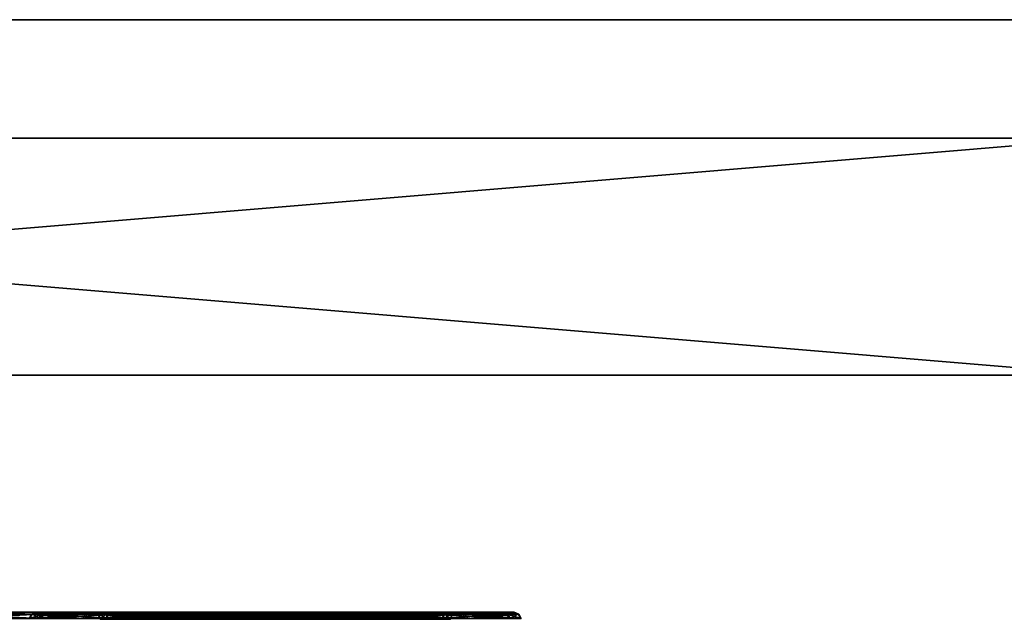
# Model space of a CAD drawing. Header units: millimetres. Extents: x -150 to 150, y -85 to 1149.
# Tile 79 of 256: x -124.18 to -120.02, y 1014.37 to 1016.9. Entities that reach past the tile are written whole.
import ezdxf

# ---------------------------------------------------------------- set-up
doc = ezdxf.new("R2010")
doc.units = ezdxf.units.MM
doc.header["$LTSCALE"] = 21.359881
for name, color, linetype in [('3593', 7, 'CONTINUOUS'), ('3594', 7, 'CONTINUOUS'), ('3595', 7, 'CONTINUOUS'), ('3596', 7, 'CONTINUOUS'), ('3597', 7, 'CONTINUOUS'), ('3598', 7, 'CONTINUOUS'), ('3599', 7, 'CONTINUOUS'), ('3600', 7, 'CONTINUOUS'), ('3634', 7, 'CONTINUOUS'), ('3635', 7, 'CONTINUOUS'), ('3636', 7, 'CONTINUOUS'), ('3637', 7, 'CONTINUOUS'), ('3638', 7, 'CONTINUOUS'), ('3639', 7, 'CONTINUOUS'), ('3640', 7, 'CONTINUOUS'), ('3641', 7, 'CONTINUOUS'), ('8724', 7, 'CONTINUOUS'), ('8725', 7, 'CONTINUOUS'), ('8997', 7, 'CONTINUOUS'), ('8998', 7, 'CONTINUOUS'), ('9017', 7, 'CONTINUOUS'), ('9018', 7, 'CONTINUOUS'), ('9019', 7, 'CONTINUOUS')]:
    doc.layers.add(name, color=color, linetype=linetype)

msp = doc.modelspace()

# ---------------------------------------------------------------- linework, layer by layer
at = {"layer": '3593', "linetype": 'CONTINUOUS'}
for points in [[(-123.8473, 1014.3912, 278.1572), (-123.8157, 1014.3912, 278.5487), (-123.8387, 1014.37, 278.1588), (-123.8473, 1014.3912, 278.1572)], [(-123.679, 1014.3912, 277.8024), (-123.8473, 1014.3912, 278.1572), (-123.6723, 1014.37, 277.8081), (-123.679, 1014.3912, 277.8024)], [(-123.6723, 1014.37, 277.8081), (-123.8473, 1014.3912, 278.1572), (-123.8387, 1014.37, 278.1588), (-123.6723, 1014.37, 277.8081)], [(-123.8387, 1014.37, 278.1588), (-123.8157, 1014.3912, 278.5487), (-123.8074, 1014.37, 278.5458), (-123.8387, 1014.37, 278.1588)], [(-123.8157, 1014.3912, 278.5487), (-123.5926, 1014.3912, 278.872), (-123.8074, 1014.37, 278.5458), (-123.8157, 1014.3912, 278.5487)], [(-123.8074, 1014.37, 278.5458), (-123.5926, 1014.3912, 278.872), (-123.5869, 1014.37, 278.8653), (-123.8074, 1014.37, 278.5458)], [(-123.3557, 1014.3912, 277.5792), (-123.679, 1014.3912, 277.8024), (-123.3528, 1014.37, 277.5875), (-123.3557, 1014.3912, 277.5792)], [(-123.3528, 1014.37, 277.5875), (-123.679, 1014.3912, 277.8024), (-123.6723, 1014.37, 277.8081), (-123.3528, 1014.37, 277.5875)], [(-123.5926, 1014.3912, 278.872), (-123.2377, 1014.3912, 279.0403), (-123.5869, 1014.37, 278.8653), (-123.5926, 1014.3912, 278.872)], [(-123.2377, 1014.3912, 279.0403), (-123.2365, 1014.3815, 279.0339), (-123.5869, 1014.37, 278.8653), (-123.2377, 1014.3912, 279.0403)], [(-123.2365, 1014.3815, 279.0339), (-123.2361, 1014.37, 279.0317), (-123.5869, 1014.37, 278.8653), (-123.2365, 1014.3815, 279.0339)], [(-122.9642, 1014.3912, 277.5476), (-123.3557, 1014.3912, 277.5792), (-122.9654, 1014.3815, 277.554), (-122.9642, 1014.3912, 277.5476)], [(-122.9654, 1014.3815, 277.554), (-123.3557, 1014.3912, 277.5792), (-122.9658, 1014.37, 277.5563), (-122.9654, 1014.3815, 277.554)], [(-122.9658, 1014.37, 277.5563), (-123.3557, 1014.3912, 277.5792), (-123.3528, 1014.37, 277.5875), (-122.9658, 1014.37, 277.5563)]]:
    msp.add_3dface(points, dxfattribs=at)
at = {"layer": '3594', "linetype": 'CONTINUOUS'}
for points in [[(-123.8157, 1014.3912, 278.5487), (-123.8473, 1014.3912, 278.1572), (-123.8684, 1014.4, 278.1547), (-123.8157, 1014.3912, 278.5487)], [(-123.8352, 1014.4, 278.5572), (-123.8157, 1014.3912, 278.5487), (-123.8684, 1014.4, 278.1547), (-123.8352, 1014.4, 278.5572)], [(-123.8684, 1014.4, 278.1547), (-123.8473, 1014.3912, 278.1572), (-123.6965, 1014.4, 277.7902), (-123.8684, 1014.4, 278.1547)], [(-123.8473, 1014.3912, 278.1572), (-123.679, 1014.3912, 277.8024), (-123.6965, 1014.4, 277.7902), (-123.8473, 1014.3912, 278.1572)], [(-123.6064, 1014.4, 278.888), (-123.8157, 1014.3912, 278.5487), (-123.8352, 1014.4, 278.5572), (-123.6064, 1014.4, 278.888)], [(-123.5926, 1014.3912, 278.872), (-123.8157, 1014.3912, 278.5487), (-123.6064, 1014.4, 278.888), (-123.5926, 1014.3912, 278.872)], [(-123.6965, 1014.4, 277.7902), (-123.679, 1014.3912, 277.8024), (-123.3652, 1014.4, 277.5601), (-123.6965, 1014.4, 277.7902)], [(-123.679, 1014.3912, 277.8024), (-123.3557, 1014.3912, 277.5792), (-123.3652, 1014.4, 277.5601), (-123.679, 1014.3912, 277.8024)], [(-123.2415, 1014.4, 279.0612), (-123.5926, 1014.3912, 278.872), (-123.6064, 1014.4, 278.888), (-123.2415, 1014.4, 279.0612)], [(-123.5926, 1014.3912, 278.872), (-123.2415, 1014.4, 279.0612), (-123.2395, 1014.3977, 279.0499), (-123.5926, 1014.3912, 278.872)], [(-123.2377, 1014.3912, 279.0403), (-123.5926, 1014.3912, 278.872), (-123.2395, 1014.3977, 279.0499), (-123.2377, 1014.3912, 279.0403)], [(-123.3652, 1014.4, 277.5601), (-123.3557, 1014.3912, 277.5792), (-123.1648, 1014.4, 277.5166), (-123.3652, 1014.4, 277.5601)], [(-123.3557, 1014.3912, 277.5792), (-122.9642, 1014.3912, 277.5476), (-123.1648, 1014.4, 277.5166), (-123.3557, 1014.3912, 277.5792)], [(-123.1648, 1014.4, 277.5166), (-122.9642, 1014.3912, 277.5476), (-122.9625, 1014.3977, 277.538), (-123.1648, 1014.4, 277.5166)], [(-122.9604, 1014.4, 277.5267), (-123.1648, 1014.4, 277.5166), (-122.9625, 1014.3977, 277.538), (-122.9604, 1014.4, 277.5267)]]:
    msp.add_3dface(points, dxfattribs=at)
at = {"layer": '3595', "linetype": 'CONTINUOUS'}
for points in [[(-123.2365, 1014.3815, 279.0339), (-123.2377, 1014.3912, 279.0403), (-122.8462, 1014.3912, 279.0087), (-123.2365, 1014.3815, 279.0339)], [(-123.2361, 1014.37, 279.0317), (-123.2365, 1014.3815, 279.0339), (-122.8462, 1014.3912, 279.0087), (-123.2361, 1014.37, 279.0317)], [(-123.2361, 1014.37, 279.0317), (-122.8462, 1014.3912, 279.0087), (-122.8492, 1014.37, 279.0004), (-123.2361, 1014.37, 279.0317)], [(-122.9654, 1014.3815, 277.554), (-122.9658, 1014.37, 277.5563), (-122.6151, 1014.37, 277.7227), (-122.9654, 1014.3815, 277.554)], [(-122.9642, 1014.3912, 277.5476), (-122.9654, 1014.3815, 277.554), (-122.6151, 1014.37, 277.7227), (-122.9642, 1014.3912, 277.5476)], [(-122.6094, 1014.3912, 277.716), (-122.9642, 1014.3912, 277.5476), (-122.6151, 1014.37, 277.7227), (-122.6094, 1014.3912, 277.716)], [(-122.8462, 1014.3912, 279.0087), (-122.523, 1014.3912, 278.7856), (-122.8492, 1014.37, 279.0004), (-122.8462, 1014.3912, 279.0087)], [(-122.8492, 1014.37, 279.0004), (-122.523, 1014.3912, 278.7856), (-122.5297, 1014.37, 278.7799), (-122.8492, 1014.37, 279.0004)], [(-122.3945, 1014.37, 278.0422), (-122.6094, 1014.3912, 277.716), (-122.6151, 1014.37, 277.7227), (-122.3945, 1014.37, 278.0422)], [(-122.3862, 1014.3912, 278.0392), (-122.6094, 1014.3912, 277.716), (-122.3945, 1014.37, 278.0422), (-122.3862, 1014.3912, 278.0392)], [(-122.523, 1014.3912, 278.7856), (-122.3546, 1014.3912, 278.4307), (-122.5297, 1014.37, 278.7799), (-122.523, 1014.3912, 278.7856)], [(-122.5297, 1014.37, 278.7799), (-122.3546, 1014.3912, 278.4307), (-122.3632, 1014.37, 278.4291), (-122.5297, 1014.37, 278.7799)], [(-122.3632, 1014.37, 278.4291), (-122.3862, 1014.3912, 278.0392), (-122.3945, 1014.37, 278.0422), (-122.3632, 1014.37, 278.4291)], [(-122.3546, 1014.3912, 278.4307), (-122.3862, 1014.3912, 278.0392), (-122.3632, 1014.37, 278.4291), (-122.3546, 1014.3912, 278.4307)]]:
    msp.add_3dface(points, dxfattribs=at)
at = {"layer": '3596', "linetype": 'CONTINUOUS'}
for points in [[(-123.2395, 1014.3977, 279.0499), (-123.2415, 1014.4, 279.0612), (-123.0371, 1014.4, 279.0714), (-123.2395, 1014.3977, 279.0499)], [(-123.2377, 1014.3912, 279.0403), (-123.2395, 1014.3977, 279.0499), (-123.0371, 1014.4, 279.0714), (-123.2377, 1014.3912, 279.0403)], [(-122.8462, 1014.3912, 279.0087), (-123.2377, 1014.3912, 279.0403), (-123.0371, 1014.4, 279.0714), (-122.8462, 1014.3912, 279.0087)], [(-122.8368, 1014.4, 279.0279), (-122.8462, 1014.3912, 279.0087), (-123.0371, 1014.4, 279.0714), (-122.8368, 1014.4, 279.0279)], [(-122.9625, 1014.3977, 277.538), (-122.9642, 1014.3912, 277.5476), (-122.6094, 1014.3912, 277.716), (-122.9625, 1014.3977, 277.538)], [(-122.9604, 1014.4, 277.5267), (-122.9625, 1014.3977, 277.538), (-122.6094, 1014.3912, 277.716), (-122.9604, 1014.4, 277.5267)], [(-122.9604, 1014.4, 277.5267), (-122.6094, 1014.3912, 277.716), (-122.5955, 1014.4, 277.6999), (-122.9604, 1014.4, 277.5267)], [(-122.523, 1014.3912, 278.7856), (-122.8462, 1014.3912, 279.0087), (-122.8368, 1014.4, 279.0279), (-122.523, 1014.3912, 278.7856)], [(-122.5055, 1014.4, 278.7978), (-122.523, 1014.3912, 278.7856), (-122.8368, 1014.4, 279.0279), (-122.5055, 1014.4, 278.7978)], [(-122.6094, 1014.3912, 277.716), (-122.3862, 1014.3912, 278.0392), (-122.5955, 1014.4, 277.6999), (-122.6094, 1014.3912, 277.716)], [(-122.5955, 1014.4, 277.6999), (-122.3862, 1014.3912, 278.0392), (-122.3667, 1014.4, 278.0308), (-122.5955, 1014.4, 277.6999)], [(-122.3546, 1014.3912, 278.4307), (-122.523, 1014.3912, 278.7856), (-122.5055, 1014.4, 278.7978), (-122.3546, 1014.3912, 278.4307)], [(-122.3335, 1014.4, 278.4332), (-122.3546, 1014.3912, 278.4307), (-122.5055, 1014.4, 278.7978), (-122.3335, 1014.4, 278.4332)], [(-122.3862, 1014.3912, 278.0392), (-122.3546, 1014.3912, 278.4307), (-122.3335, 1014.4, 278.4332), (-122.3862, 1014.3912, 278.0392)], [(-122.3667, 1014.4, 278.0308), (-122.3862, 1014.3912, 278.0392), (-122.3335, 1014.4, 278.4332), (-122.3667, 1014.4, 278.0308)]]:
    msp.add_3dface(points, dxfattribs=at)
at = {"layer": '3597', "linetype": 'CONTINUOUS'}
for points in [[(-124.127, 1014.3923, 278.106), (-123.8955, 1014.3923, 277.6182), (-124.1366, 1014.3733, 278.1042), (-124.127, 1014.3923, 278.106)], [(-124.1366, 1014.3733, 278.1042), (-123.8955, 1014.3923, 277.6182), (-123.903, 1014.3733, 277.6118), (-124.1366, 1014.3733, 278.1042)], [(-124.0927, 1014.3733, 278.6475), (-124.127, 1014.3923, 278.106), (-124.1366, 1014.3733, 278.1042), (-124.0927, 1014.3733, 278.6475)], [(-124.0835, 1014.3923, 278.6442), (-124.127, 1014.3923, 278.106), (-124.0927, 1014.3733, 278.6475), (-124.0835, 1014.3923, 278.6442)], [(-123.7831, 1014.3733, 279.096), (-124.0835, 1014.3923, 278.6442), (-124.0927, 1014.3733, 278.6475), (-123.7831, 1014.3733, 279.096)], [(-123.7768, 1014.3923, 279.0885), (-124.0835, 1014.3923, 278.6442), (-123.7831, 1014.3733, 279.096), (-123.7768, 1014.3923, 279.0885)], [(-123.8955, 1014.3923, 277.6182), (-123.4512, 1014.3923, 277.3114), (-123.903, 1014.3733, 277.6118), (-123.8955, 1014.3923, 277.6182)], [(-123.903, 1014.3733, 277.6118), (-123.4512, 1014.3923, 277.3114), (-123.4545, 1014.3733, 277.3022), (-123.903, 1014.3733, 277.6118)], [(-123.2907, 1014.3733, 279.3296), (-123.7768, 1014.3923, 279.0885), (-123.7831, 1014.3733, 279.096), (-123.2907, 1014.3733, 279.3296)], [(-123.289, 1014.3923, 279.32), (-123.7768, 1014.3923, 279.0885), (-123.2902, 1014.3837, 279.3265), (-123.289, 1014.3923, 279.32)], [(-123.2902, 1014.3837, 279.3265), (-123.7768, 1014.3923, 279.0885), (-123.2907, 1014.3733, 279.3296), (-123.2902, 1014.3837, 279.3265)], [(-122.913, 1014.3923, 277.268), (-122.9118, 1014.3837, 277.2614), (-123.4545, 1014.3733, 277.3022), (-122.913, 1014.3923, 277.268)], [(-123.4512, 1014.3923, 277.3114), (-122.913, 1014.3923, 277.268), (-123.4545, 1014.3733, 277.3022), (-123.4512, 1014.3923, 277.3114)], [(-122.9118, 1014.3837, 277.2614), (-122.9112, 1014.3733, 277.2583), (-123.4545, 1014.3733, 277.3022), (-122.9118, 1014.3837, 277.2614)]]:
    msp.add_3dface(points, dxfattribs=at)
at = {"layer": '3598', "linetype": 'CONTINUOUS'}
for points in [[(-123.8955, 1014.3923, 277.6182), (-124.127, 1014.3923, 278.106), (-124.1071, 1014.4, 278.1088), (-123.8955, 1014.3923, 277.6182)], [(-124.127, 1014.3923, 278.106), (-124.0835, 1014.3923, 278.6442), (-124.0656, 1014.4, 278.6349), (-124.127, 1014.3923, 278.106)], [(-124.1071, 1014.4, 278.1088), (-124.127, 1014.3923, 278.106), (-124.0656, 1014.4, 278.6349), (-124.1071, 1014.4, 278.1088)], [(-123.8801, 1014.4, 277.631), (-123.8955, 1014.3923, 277.6182), (-124.1071, 1014.4, 278.1088), (-123.8801, 1014.4, 277.631)], [(-124.0835, 1014.3923, 278.6442), (-123.7768, 1014.3923, 279.0885), (-123.7664, 1014.4, 279.0711), (-124.0835, 1014.3923, 278.6442)], [(-124.0656, 1014.4, 278.6349), (-124.0835, 1014.3923, 278.6442), (-123.7664, 1014.4, 279.0711), (-124.0656, 1014.4, 278.6349)], [(-123.4512, 1014.3923, 277.3114), (-123.8955, 1014.3923, 277.6182), (-123.4451, 1014.4, 277.3305), (-123.4512, 1014.3923, 277.3114)], [(-123.4451, 1014.4, 277.3305), (-123.8955, 1014.3923, 277.6182), (-123.8801, 1014.4, 277.631), (-123.4451, 1014.4, 277.3305)], [(-123.7768, 1014.3923, 279.0885), (-123.289, 1014.3923, 279.32), (-123.5409, 1014.4, 279.2176), (-123.7768, 1014.3923, 279.0885)], [(-123.7664, 1014.4, 279.0711), (-123.7768, 1014.3923, 279.0885), (-123.5409, 1014.4, 279.2176), (-123.7664, 1014.4, 279.0711)], [(-123.5409, 1014.4, 279.2176), (-123.289, 1014.3923, 279.32), (-123.2873, 1014.398, 279.3108), (-123.5409, 1014.4, 279.2176)], [(-123.2854, 1014.4, 279.3003), (-123.5409, 1014.4, 279.2176), (-123.2873, 1014.398, 279.3108), (-123.2854, 1014.4, 279.3003)], [(-122.9166, 1014.4, 277.2877), (-123.4512, 1014.3923, 277.3114), (-123.4451, 1014.4, 277.3305), (-122.9166, 1014.4, 277.2877)], [(-123.4512, 1014.3923, 277.3114), (-122.9166, 1014.4, 277.2877), (-122.9147, 1014.398, 277.2771), (-123.4512, 1014.3923, 277.3114)], [(-122.913, 1014.3923, 277.268), (-123.4512, 1014.3923, 277.3114), (-122.9147, 1014.398, 277.2771), (-122.913, 1014.3923, 277.268)]]:
    msp.add_3dface(points, dxfattribs=at)
at = {"layer": '3599', "linetype": 'CONTINUOUS'}
for points in [[(-123.2902, 1014.3837, 279.3265), (-123.2907, 1014.3733, 279.3296), (-122.7475, 1014.3733, 279.2858), (-123.2902, 1014.3837, 279.3265)], [(-123.289, 1014.3923, 279.32), (-123.2902, 1014.3837, 279.3265), (-122.7475, 1014.3733, 279.2858), (-123.289, 1014.3923, 279.32)], [(-122.7508, 1014.3923, 279.2765), (-123.289, 1014.3923, 279.32), (-122.7475, 1014.3733, 279.2858), (-122.7508, 1014.3923, 279.2765)], [(-122.9118, 1014.3837, 277.2614), (-122.913, 1014.3923, 277.268), (-122.4252, 1014.3923, 277.4994), (-122.9118, 1014.3837, 277.2614)], [(-122.9112, 1014.3733, 277.2583), (-122.9118, 1014.3837, 277.2614), (-122.4252, 1014.3923, 277.4994), (-122.9112, 1014.3733, 277.2583)], [(-122.9112, 1014.3733, 277.2583), (-122.4252, 1014.3923, 277.4994), (-122.4188, 1014.3733, 277.492), (-122.9112, 1014.3733, 277.2583)], [(-122.3064, 1014.3923, 278.9698), (-122.7508, 1014.3923, 279.2765), (-122.2989, 1014.3733, 278.9761), (-122.3064, 1014.3923, 278.9698)], [(-122.2989, 1014.3733, 278.9761), (-122.7508, 1014.3923, 279.2765), (-122.7475, 1014.3733, 279.2858), (-122.2989, 1014.3733, 278.9761)], [(-122.4252, 1014.3923, 277.4994), (-122.1184, 1014.3923, 277.9438), (-122.4188, 1014.3733, 277.492), (-122.4252, 1014.3923, 277.4994)], [(-122.4188, 1014.3733, 277.492), (-122.1184, 1014.3923, 277.9438), (-122.1092, 1014.3733, 277.9405), (-122.4188, 1014.3733, 277.492)], [(-122.075, 1014.3923, 278.482), (-122.3064, 1014.3923, 278.9698), (-122.0653, 1014.3733, 278.4837), (-122.075, 1014.3923, 278.482)], [(-122.0653, 1014.3733, 278.4837), (-122.3064, 1014.3923, 278.9698), (-122.2989, 1014.3733, 278.9761), (-122.0653, 1014.3733, 278.4837)], [(-122.1184, 1014.3923, 277.9438), (-122.075, 1014.3923, 278.482), (-122.1092, 1014.3733, 277.9405), (-122.1184, 1014.3923, 277.9438)], [(-122.1092, 1014.3733, 277.9405), (-122.075, 1014.3923, 278.482), (-122.0653, 1014.3733, 278.4837), (-122.1092, 1014.3733, 277.9405)]]:
    msp.add_3dface(points, dxfattribs=at)
at = {"layer": '3600', "linetype": 'CONTINUOUS'}
for points in [[(-123.2873, 1014.398, 279.3108), (-123.289, 1014.3923, 279.32), (-122.7508, 1014.3923, 279.2765), (-123.2873, 1014.398, 279.3108)], [(-123.2854, 1014.4, 279.3003), (-123.2873, 1014.398, 279.3108), (-122.7508, 1014.3923, 279.2765), (-123.2854, 1014.4, 279.3003)], [(-123.2854, 1014.4, 279.3003), (-122.7508, 1014.3923, 279.2765), (-122.7569, 1014.4, 279.2574), (-123.2854, 1014.4, 279.3003)], [(-122.9147, 1014.398, 277.2771), (-122.9166, 1014.4, 277.2877), (-122.661, 1014.4, 277.3703), (-122.9147, 1014.398, 277.2771)], [(-122.913, 1014.3923, 277.268), (-122.9147, 1014.398, 277.2771), (-122.661, 1014.4, 277.3703), (-122.913, 1014.3923, 277.268)], [(-122.4252, 1014.3923, 277.4994), (-122.913, 1014.3923, 277.268), (-122.661, 1014.4, 277.3703), (-122.4252, 1014.3923, 277.4994)], [(-122.7508, 1014.3923, 279.2765), (-122.3064, 1014.3923, 278.9698), (-122.7569, 1014.4, 279.2574), (-122.7508, 1014.3923, 279.2765)], [(-122.7569, 1014.4, 279.2574), (-122.3064, 1014.3923, 278.9698), (-122.3218, 1014.4, 278.957), (-122.7569, 1014.4, 279.2574)], [(-122.4356, 1014.4, 277.5169), (-122.4252, 1014.3923, 277.4994), (-122.661, 1014.4, 277.3703), (-122.4356, 1014.4, 277.5169)], [(-122.1184, 1014.3923, 277.9438), (-122.4252, 1014.3923, 277.4994), (-122.4356, 1014.4, 277.5169), (-122.1184, 1014.3923, 277.9438)], [(-122.1364, 1014.4, 277.9531), (-122.1184, 1014.3923, 277.9438), (-122.4356, 1014.4, 277.5169), (-122.1364, 1014.4, 277.9531)], [(-122.3218, 1014.4, 278.957), (-122.3064, 1014.3923, 278.9698), (-122.0948, 1014.4, 278.4791), (-122.3218, 1014.4, 278.957)], [(-122.3064, 1014.3923, 278.9698), (-122.075, 1014.3923, 278.482), (-122.0948, 1014.4, 278.4791), (-122.3064, 1014.3923, 278.9698)], [(-122.075, 1014.3923, 278.482), (-122.1184, 1014.3923, 277.9438), (-122.1364, 1014.4, 277.9531), (-122.075, 1014.3923, 278.482)], [(-122.0948, 1014.4, 278.4791), (-122.075, 1014.3923, 278.482), (-122.1364, 1014.4, 277.9531), (-122.0948, 1014.4, 278.4791)]]:
    msp.add_3dface(points, dxfattribs=at)
at = {"layer": '3634', "linetype": 'CONTINUOUS'}
for points in [[(-123.8491, 1014.3912, 321.8328), (-123.6855, 1014.3912, 322.1899), (-123.8404, 1014.37, 321.8313), (-123.8491, 1014.3912, 321.8328)], [(-123.8122, 1014.3912, 321.4417), (-123.8491, 1014.3912, 321.8328), (-123.804, 1014.37, 321.4448), (-123.8122, 1014.3912, 321.4417)], [(-123.804, 1014.37, 321.4448), (-123.8491, 1014.3912, 321.8328), (-123.8404, 1014.37, 321.8313), (-123.804, 1014.37, 321.4448)], [(-123.8404, 1014.37, 321.8313), (-123.6855, 1014.3912, 322.1899), (-123.6787, 1014.37, 322.1843), (-123.8404, 1014.37, 321.8313)], [(-123.5848, 1014.3912, 321.1215), (-123.8122, 1014.3912, 321.4417), (-123.5792, 1014.37, 321.1283), (-123.5848, 1014.3912, 321.1215)], [(-123.5792, 1014.37, 321.1283), (-123.8122, 1014.3912, 321.4417), (-123.804, 1014.37, 321.4448), (-123.5792, 1014.37, 321.1283)], [(-123.6855, 1014.3912, 322.1899), (-123.3652, 1014.3912, 322.4173), (-123.6787, 1014.37, 322.1843), (-123.6855, 1014.3912, 322.1899)], [(-123.6787, 1014.37, 322.1843), (-123.3652, 1014.3912, 322.4173), (-123.3622, 1014.37, 322.4091), (-123.6787, 1014.37, 322.1843)], [(-123.2277, 1014.3912, 320.9579), (-123.5848, 1014.3912, 321.1215), (-123.2266, 1014.3815, 320.9643), (-123.2277, 1014.3912, 320.9579)], [(-123.2266, 1014.3815, 320.9643), (-123.5848, 1014.3912, 321.1215), (-123.2263, 1014.37, 320.9666), (-123.2266, 1014.3815, 320.9643)], [(-123.2263, 1014.37, 320.9666), (-123.5848, 1014.3912, 321.1215), (-123.5792, 1014.37, 321.1283), (-123.2263, 1014.37, 320.9666)], [(-123.3652, 1014.3912, 322.4173), (-122.9742, 1014.3912, 322.4541), (-123.3622, 1014.37, 322.4091), (-123.3652, 1014.3912, 322.4173)], [(-122.9742, 1014.3912, 322.4541), (-122.9753, 1014.3815, 322.4477), (-123.3622, 1014.37, 322.4091), (-122.9742, 1014.3912, 322.4541)], [(-122.9753, 1014.3815, 322.4477), (-122.9757, 1014.37, 322.4455), (-123.3622, 1014.37, 322.4091), (-122.9753, 1014.3815, 322.4477)]]:
    msp.add_3dface(points, dxfattribs=at)
at = {"layer": '3635', "linetype": 'CONTINUOUS'}
for points in [[(-123.6855, 1014.3912, 322.1899), (-123.8491, 1014.3912, 321.8328), (-123.8698, 1014.4, 321.8376), (-123.6855, 1014.3912, 322.1899)], [(-123.7009, 1014.4, 322.2045), (-123.6855, 1014.3912, 322.1899), (-123.8698, 1014.4, 321.8376), (-123.7009, 1014.4, 322.2045)], [(-123.8698, 1014.4, 321.8376), (-123.8491, 1014.3912, 321.8328), (-123.8329, 1014.4, 321.4363), (-123.8698, 1014.4, 321.8376)], [(-123.8491, 1014.3912, 321.8328), (-123.8122, 1014.3912, 321.4417), (-123.8329, 1014.4, 321.4363), (-123.8491, 1014.3912, 321.8328)], [(-123.8329, 1014.4, 321.4363), (-123.8122, 1014.3912, 321.4417), (-123.6002, 1014.4, 321.1067), (-123.8329, 1014.4, 321.4363)], [(-123.8122, 1014.3912, 321.4417), (-123.5848, 1014.3912, 321.1215), (-123.6002, 1014.4, 321.1067), (-123.8122, 1014.3912, 321.4417)], [(-123.3728, 1014.4, 322.4371), (-123.6855, 1014.3912, 322.1899), (-123.7009, 1014.4, 322.2045), (-123.3728, 1014.4, 322.4371)], [(-123.3652, 1014.3912, 322.4173), (-123.6855, 1014.3912, 322.1899), (-123.3728, 1014.4, 322.4371), (-123.3652, 1014.3912, 322.4173)], [(-123.6002, 1014.4, 321.1067), (-123.5848, 1014.3912, 321.1215), (-123.4268, 1014.4, 320.9974), (-123.6002, 1014.4, 321.1067)], [(-123.5848, 1014.3912, 321.1215), (-123.2277, 1014.3912, 320.9579), (-123.4268, 1014.4, 320.9974), (-123.5848, 1014.3912, 321.1215)], [(-123.4268, 1014.4, 320.9974), (-123.2277, 1014.3912, 320.9579), (-123.2294, 1014.3977, 320.9483), (-123.4268, 1014.4, 320.9974)], [(-123.2313, 1014.4, 320.937), (-123.4268, 1014.4, 320.9974), (-123.2294, 1014.3977, 320.9483), (-123.2313, 1014.4, 320.937)], [(-122.9707, 1014.4, 322.4751), (-123.3652, 1014.3912, 322.4173), (-123.3728, 1014.4, 322.4371), (-122.9707, 1014.4, 322.4751)], [(-123.3652, 1014.3912, 322.4173), (-122.9707, 1014.4, 322.4751), (-122.9726, 1014.3977, 322.4637), (-123.3652, 1014.3912, 322.4173)], [(-122.9742, 1014.3912, 322.4541), (-123.3652, 1014.3912, 322.4173), (-122.9726, 1014.3977, 322.4637), (-122.9742, 1014.3912, 322.4541)]]:
    msp.add_3dface(points, dxfattribs=at)
at = {"layer": '3636', "linetype": 'CONTINUOUS'}
for points in [[(-123.2277, 1014.3912, 320.9579), (-123.2266, 1014.3815, 320.9643), (-122.8398, 1014.37, 321.003), (-123.2277, 1014.3912, 320.9579)], [(-122.8367, 1014.3912, 320.9947), (-123.2277, 1014.3912, 320.9579), (-122.8398, 1014.37, 321.003), (-122.8367, 1014.3912, 320.9947)], [(-123.2266, 1014.3815, 320.9643), (-123.2263, 1014.37, 320.9666), (-122.8398, 1014.37, 321.003), (-123.2266, 1014.3815, 320.9643)], [(-122.9757, 1014.37, 322.4455), (-122.9753, 1014.3815, 322.4477), (-122.6171, 1014.3912, 322.2905), (-122.9757, 1014.37, 322.4455)], [(-122.9757, 1014.37, 322.4455), (-122.6171, 1014.3912, 322.2905), (-122.6227, 1014.37, 322.2838), (-122.9757, 1014.37, 322.4455)], [(-122.9753, 1014.3815, 322.4477), (-122.9742, 1014.3912, 322.4541), (-122.6171, 1014.3912, 322.2905), (-122.9753, 1014.3815, 322.4477)], [(-122.5232, 1014.37, 321.2278), (-122.8367, 1014.3912, 320.9947), (-122.8398, 1014.37, 321.003), (-122.5232, 1014.37, 321.2278)], [(-122.5165, 1014.3912, 321.2222), (-122.8367, 1014.3912, 320.9947), (-122.5232, 1014.37, 321.2278), (-122.5165, 1014.3912, 321.2222)], [(-122.6171, 1014.3912, 322.2905), (-122.3897, 1014.3912, 321.9703), (-122.6227, 1014.37, 322.2838), (-122.6171, 1014.3912, 322.2905)], [(-122.6227, 1014.37, 322.2838), (-122.3897, 1014.3912, 321.9703), (-122.3979, 1014.37, 321.9672), (-122.6227, 1014.37, 322.2838)], [(-122.3615, 1014.37, 321.5807), (-122.5165, 1014.3912, 321.2222), (-122.5232, 1014.37, 321.2278), (-122.3615, 1014.37, 321.5807)], [(-122.3528, 1014.3912, 321.5793), (-122.5165, 1014.3912, 321.2222), (-122.3615, 1014.37, 321.5807), (-122.3528, 1014.3912, 321.5793)], [(-122.3897, 1014.3912, 321.9703), (-122.3528, 1014.3912, 321.5793), (-122.3979, 1014.37, 321.9672), (-122.3897, 1014.3912, 321.9703)], [(-122.3979, 1014.37, 321.9672), (-122.3528, 1014.3912, 321.5793), (-122.3615, 1014.37, 321.5807), (-122.3979, 1014.37, 321.9672)]]:
    msp.add_3dface(points, dxfattribs=at)
at = {"layer": '3637', "linetype": 'CONTINUOUS'}
for points in [[(-123.2313, 1014.4, 320.937), (-123.2294, 1014.3977, 320.9483), (-122.8367, 1014.3912, 320.9947), (-123.2313, 1014.4, 320.937)], [(-123.2313, 1014.4, 320.937), (-122.8367, 1014.3912, 320.9947), (-122.8292, 1014.4, 320.9749), (-123.2313, 1014.4, 320.937)], [(-123.2294, 1014.3977, 320.9483), (-123.2277, 1014.3912, 320.9579), (-122.8367, 1014.3912, 320.9947), (-123.2294, 1014.3977, 320.9483)], [(-122.9742, 1014.3912, 322.4541), (-122.9726, 1014.3977, 322.4637), (-122.7751, 1014.4, 322.4147), (-122.9742, 1014.3912, 322.4541)], [(-122.6171, 1014.3912, 322.2905), (-122.9742, 1014.3912, 322.4541), (-122.7751, 1014.4, 322.4147), (-122.6171, 1014.3912, 322.2905)], [(-122.9726, 1014.3977, 322.4637), (-122.9707, 1014.4, 322.4751), (-122.7751, 1014.4, 322.4147), (-122.9726, 1014.3977, 322.4637)], [(-122.8367, 1014.3912, 320.9947), (-122.5165, 1014.3912, 321.2222), (-122.8292, 1014.4, 320.9749), (-122.8367, 1014.3912, 320.9947)], [(-122.8292, 1014.4, 320.9749), (-122.5165, 1014.3912, 321.2222), (-122.501, 1014.4, 321.2076), (-122.8292, 1014.4, 320.9749)], [(-122.6017, 1014.4, 322.3053), (-122.6171, 1014.3912, 322.2905), (-122.7751, 1014.4, 322.4147), (-122.6017, 1014.4, 322.3053)], [(-122.3897, 1014.3912, 321.9703), (-122.6171, 1014.3912, 322.2905), (-122.6017, 1014.4, 322.3053), (-122.3897, 1014.3912, 321.9703)], [(-122.3691, 1014.4, 321.9757), (-122.3897, 1014.3912, 321.9703), (-122.6017, 1014.4, 322.3053), (-122.3691, 1014.4, 321.9757)], [(-122.5165, 1014.3912, 321.2222), (-122.3528, 1014.3912, 321.5793), (-122.3322, 1014.4, 321.5744), (-122.5165, 1014.3912, 321.2222)], [(-122.501, 1014.4, 321.2076), (-122.5165, 1014.3912, 321.2222), (-122.3322, 1014.4, 321.5744), (-122.501, 1014.4, 321.2076)], [(-122.3528, 1014.3912, 321.5793), (-122.3897, 1014.3912, 321.9703), (-122.3691, 1014.4, 321.9757), (-122.3528, 1014.3912, 321.5793)], [(-122.3322, 1014.4, 321.5744), (-122.3528, 1014.3912, 321.5793), (-122.3691, 1014.4, 321.9757), (-122.3322, 1014.4, 321.5744)]]:
    msp.add_3dface(points, dxfattribs=at)
at = {"layer": '3638', "linetype": 'CONTINUOUS'}
for points in [[(-124.1294, 1014.3923, 321.8803), (-124.0788, 1014.3923, 321.3427), (-124.1391, 1014.3733, 321.8819), (-124.1294, 1014.3923, 321.8803)], [(-124.1391, 1014.3733, 321.8819), (-124.0788, 1014.3923, 321.3427), (-124.0879, 1014.3733, 321.3393), (-124.1391, 1014.3733, 321.8819)], [(-123.912, 1014.3733, 322.3774), (-124.1294, 1014.3923, 321.8803), (-124.1391, 1014.3733, 321.8819), (-123.912, 1014.3733, 322.3774)], [(-123.9045, 1014.3923, 322.3712), (-124.1294, 1014.3923, 321.8803), (-123.912, 1014.3733, 322.3774), (-123.9045, 1014.3923, 322.3712)], [(-124.0788, 1014.3923, 321.3427), (-123.7661, 1014.3923, 320.9025), (-124.0879, 1014.3733, 321.3393), (-124.0788, 1014.3923, 321.3427)], [(-124.0879, 1014.3733, 321.3393), (-123.7661, 1014.3923, 320.9025), (-123.7723, 1014.3733, 320.895), (-124.0879, 1014.3733, 321.3393)], [(-123.4677, 1014.3733, 322.693), (-123.9045, 1014.3923, 322.3712), (-123.912, 1014.3733, 322.3774), (-123.4677, 1014.3733, 322.693)], [(-123.4643, 1014.3923, 322.6838), (-123.9045, 1014.3923, 322.3712), (-123.4677, 1014.3733, 322.693), (-123.4643, 1014.3923, 322.6838)], [(-123.2752, 1014.3923, 320.6776), (-123.2763, 1014.3837, 320.671), (-123.7723, 1014.3733, 320.895), (-123.2752, 1014.3923, 320.6776)], [(-123.7661, 1014.3923, 320.9025), (-123.2752, 1014.3923, 320.6776), (-123.7723, 1014.3733, 320.895), (-123.7661, 1014.3923, 320.9025)], [(-123.2763, 1014.3837, 320.671), (-123.2769, 1014.3733, 320.6679), (-123.7723, 1014.3733, 320.895), (-123.2763, 1014.3837, 320.671)], [(-122.9251, 1014.3733, 322.7441), (-123.4643, 1014.3923, 322.6838), (-123.4677, 1014.3733, 322.693), (-122.9251, 1014.3733, 322.7441)], [(-122.9267, 1014.3923, 322.7345), (-123.4643, 1014.3923, 322.6838), (-122.9256, 1014.3837, 322.741), (-122.9267, 1014.3923, 322.7345)], [(-122.9256, 1014.3837, 322.741), (-123.4643, 1014.3923, 322.6838), (-122.9251, 1014.3733, 322.7441), (-122.9256, 1014.3837, 322.741)]]:
    msp.add_3dface(points, dxfattribs=at)
at = {"layer": '3639', "linetype": 'CONTINUOUS'}
for points in [[(-124.0788, 1014.3923, 321.3427), (-124.1294, 1014.3923, 321.8803), (-124.1098, 1014.4, 321.8762), (-124.0788, 1014.3923, 321.3427)], [(-124.1294, 1014.3923, 321.8803), (-123.9045, 1014.3923, 322.3712), (-123.8908, 1014.4, 322.3563), (-124.1294, 1014.3923, 321.8803)], [(-124.1098, 1014.4, 321.8762), (-124.1294, 1014.3923, 321.8803), (-123.8908, 1014.4, 322.3563), (-124.1098, 1014.4, 321.8762)], [(-124.0599, 1014.4, 321.3495), (-124.0788, 1014.3923, 321.3427), (-124.1098, 1014.4, 321.8762), (-124.0599, 1014.4, 321.3495)], [(-123.7661, 1014.3923, 320.9025), (-124.0788, 1014.3923, 321.3427), (-123.7538, 1014.4, 320.9184), (-123.7661, 1014.3923, 320.9025)], [(-123.7538, 1014.4, 320.9184), (-124.0788, 1014.3923, 321.3427), (-124.0599, 1014.4, 321.3495), (-123.7538, 1014.4, 320.9184)], [(-123.9045, 1014.3923, 322.3712), (-123.4643, 1014.3923, 322.6838), (-123.4605, 1014.4, 322.6638), (-123.9045, 1014.3923, 322.3712)], [(-123.8908, 1014.4, 322.3563), (-123.9045, 1014.3923, 322.3712), (-123.4605, 1014.4, 322.6638), (-123.8908, 1014.4, 322.3563)], [(-123.2719, 1014.4, 320.6973), (-123.7661, 1014.3923, 320.9025), (-123.7538, 1014.4, 320.9184), (-123.2719, 1014.4, 320.6973)], [(-123.7661, 1014.3923, 320.9025), (-123.2719, 1014.4, 320.6973), (-123.2737, 1014.398, 320.6868), (-123.7661, 1014.3923, 320.9025)], [(-123.2752, 1014.3923, 320.6776), (-123.7661, 1014.3923, 320.9025), (-123.2737, 1014.398, 320.6868), (-123.2752, 1014.3923, 320.6776)], [(-123.4643, 1014.3923, 322.6838), (-122.9267, 1014.3923, 322.7345), (-123.1985, 1014.4, 322.7244), (-123.4643, 1014.3923, 322.6838)], [(-123.4605, 1014.4, 322.6638), (-123.4643, 1014.3923, 322.6838), (-123.1985, 1014.4, 322.7244), (-123.4605, 1014.4, 322.6638)], [(-123.1985, 1014.4, 322.7244), (-122.9267, 1014.3923, 322.7345), (-122.9283, 1014.398, 322.7253), (-123.1985, 1014.4, 322.7244)], [(-122.9301, 1014.4, 322.7147), (-123.1985, 1014.4, 322.7244), (-122.9283, 1014.398, 322.7253), (-122.9301, 1014.4, 322.7147)]]:
    msp.add_3dface(points, dxfattribs=at)
at = {"layer": '3640', "linetype": 'CONTINUOUS'}
for points in [[(-123.2769, 1014.3733, 320.6679), (-123.2763, 1014.3837, 320.671), (-122.7377, 1014.3923, 320.7282), (-123.2769, 1014.3733, 320.6679)], [(-123.2769, 1014.3733, 320.6679), (-122.7377, 1014.3923, 320.7282), (-122.7343, 1014.3733, 320.7191), (-123.2769, 1014.3733, 320.6679)], [(-123.2763, 1014.3837, 320.671), (-123.2752, 1014.3923, 320.6776), (-122.7377, 1014.3923, 320.7282), (-123.2763, 1014.3837, 320.671)], [(-122.9267, 1014.3923, 322.7345), (-122.9256, 1014.3837, 322.741), (-122.4296, 1014.3733, 322.5171), (-122.9267, 1014.3923, 322.7345)], [(-122.4358, 1014.3923, 322.5095), (-122.9267, 1014.3923, 322.7345), (-122.4296, 1014.3733, 322.5171), (-122.4358, 1014.3923, 322.5095)], [(-122.9256, 1014.3837, 322.741), (-122.9251, 1014.3733, 322.7441), (-122.4296, 1014.3733, 322.5171), (-122.9256, 1014.3837, 322.741)], [(-122.7377, 1014.3923, 320.7282), (-122.2974, 1014.3923, 321.0409), (-122.7343, 1014.3733, 320.7191), (-122.7377, 1014.3923, 320.7282)], [(-122.7343, 1014.3733, 320.7191), (-122.2974, 1014.3923, 321.0409), (-122.2899, 1014.3733, 321.0346), (-122.7343, 1014.3733, 320.7191)], [(-122.1232, 1014.3923, 322.0693), (-122.4358, 1014.3923, 322.5095), (-122.114, 1014.3733, 322.0727), (-122.1232, 1014.3923, 322.0693)], [(-122.114, 1014.3733, 322.0727), (-122.4358, 1014.3923, 322.5095), (-122.4296, 1014.3733, 322.5171), (-122.114, 1014.3733, 322.0727)], [(-122.2974, 1014.3923, 321.0409), (-122.0725, 1014.3923, 321.5318), (-122.2899, 1014.3733, 321.0346), (-122.2974, 1014.3923, 321.0409)], [(-122.2899, 1014.3733, 321.0346), (-122.0725, 1014.3923, 321.5318), (-122.0629, 1014.3733, 321.5301), (-122.2899, 1014.3733, 321.0346)], [(-122.0725, 1014.3923, 321.5318), (-122.1232, 1014.3923, 322.0693), (-122.0629, 1014.3733, 321.5301), (-122.0725, 1014.3923, 321.5318)], [(-122.0629, 1014.3733, 321.5301), (-122.1232, 1014.3923, 322.0693), (-122.114, 1014.3733, 322.0727), (-122.0629, 1014.3733, 321.5301)]]:
    msp.add_3dface(points, dxfattribs=at)
at = {"layer": '3641', "linetype": 'CONTINUOUS'}
for points in [[(-123.2752, 1014.3923, 320.6776), (-123.2737, 1014.398, 320.6868), (-123.0035, 1014.4, 320.6876), (-123.2752, 1014.3923, 320.6776)], [(-122.7377, 1014.3923, 320.7282), (-123.2752, 1014.3923, 320.6776), (-123.0035, 1014.4, 320.6876), (-122.7377, 1014.3923, 320.7282)], [(-123.2737, 1014.398, 320.6868), (-123.2719, 1014.4, 320.6973), (-123.0035, 1014.4, 320.6876), (-123.2737, 1014.398, 320.6868)], [(-122.7415, 1014.4, 320.7482), (-122.7377, 1014.3923, 320.7282), (-123.0035, 1014.4, 320.6876), (-122.7415, 1014.4, 320.7482)], [(-122.9301, 1014.4, 322.7147), (-122.9283, 1014.398, 322.7253), (-122.4358, 1014.3923, 322.5095), (-122.9301, 1014.4, 322.7147)], [(-122.9301, 1014.4, 322.7147), (-122.4358, 1014.3923, 322.5095), (-122.4481, 1014.4, 322.4937), (-122.9301, 1014.4, 322.7147)], [(-122.9283, 1014.398, 322.7253), (-122.9267, 1014.3923, 322.7345), (-122.4358, 1014.3923, 322.5095), (-122.9283, 1014.398, 322.7253)], [(-122.2974, 1014.3923, 321.0409), (-122.7377, 1014.3923, 320.7282), (-122.7415, 1014.4, 320.7482), (-122.2974, 1014.3923, 321.0409)], [(-122.3111, 1014.4, 321.0558), (-122.2974, 1014.3923, 321.0409), (-122.7415, 1014.4, 320.7482), (-122.3111, 1014.4, 321.0558)], [(-122.4358, 1014.3923, 322.5095), (-122.1232, 1014.3923, 322.0693), (-122.4481, 1014.4, 322.4937), (-122.4358, 1014.3923, 322.5095)], [(-122.4481, 1014.4, 322.4937), (-122.1232, 1014.3923, 322.0693), (-122.142, 1014.4, 322.0626), (-122.4481, 1014.4, 322.4937)], [(-122.0725, 1014.3923, 321.5318), (-122.2974, 1014.3923, 321.0409), (-122.3111, 1014.4, 321.0558), (-122.0725, 1014.3923, 321.5318)], [(-122.0922, 1014.4, 321.5359), (-122.0725, 1014.3923, 321.5318), (-122.3111, 1014.4, 321.0558), (-122.0922, 1014.4, 321.5359)], [(-122.142, 1014.4, 322.0626), (-122.1232, 1014.3923, 322.0693), (-122.0922, 1014.4, 321.5359), (-122.142, 1014.4, 322.0626)], [(-122.1232, 1014.3923, 322.0693), (-122.0725, 1014.3923, 321.5318), (-122.0922, 1014.4, 321.5359), (-122.1232, 1014.3923, 322.0693)]]:
    msp.add_3dface(points, dxfattribs=at)
at = {"layer": '8724', "linetype": 'CONTINUOUS'}
for points in [[(-124.1002, 1014.3923, 300.5276), (-124.4845, 1014.3923, 300.9068), (-124.0917, 1014.3733, 300.5325), (-124.1002, 1014.3923, 300.5276)], [(-124.0917, 1014.3733, 300.5325), (-124.4845, 1014.3923, 300.9068), (-124.4797, 1014.3733, 300.9153), (-124.0917, 1014.3733, 300.5325)], [(-124.4724, 1014.3923, 299.1002), (-124.0932, 1014.3923, 299.4845), (-124.4675, 1014.3733, 299.0917), (-124.4724, 1014.3923, 299.1002)], [(-124.4675, 1014.3733, 299.0917), (-124.0932, 1014.3923, 299.4845), (-124.0847, 1014.3733, 299.4797), (-124.4675, 1014.3733, 299.0917)], [(-123.9569, 1014.3923, 300.007), (-124.1002, 1014.3923, 300.5276), (-123.9471, 1014.3733, 300.007), (-123.9569, 1014.3923, 300.007)], [(-123.9471, 1014.3733, 300.007), (-124.1002, 1014.3923, 300.5276), (-124.0917, 1014.3733, 300.5325), (-123.9471, 1014.3733, 300.007)], [(-124.0932, 1014.3923, 299.4845), (-123.9569, 1014.3923, 300.007), (-124.0847, 1014.3733, 299.4797), (-124.0932, 1014.3923, 299.4845)], [(-124.0847, 1014.3733, 299.4797), (-123.9569, 1014.3923, 300.007), (-123.9471, 1014.3733, 300.007), (-124.0847, 1014.3733, 299.4797)]]:
    msp.add_3dface(points, dxfattribs=at)
at = {"layer": '8725', "linetype": 'CONTINUOUS'}
for points in [[(-124.4845, 1014.3923, 300.9068), (-124.1002, 1014.3923, 300.5276), (-124.4938, 1014.4, 300.8891), (-124.4845, 1014.3923, 300.9068)], [(-124.4938, 1014.4, 300.8891), (-124.1002, 1014.3923, 300.5276), (-124.1176, 1014.4, 300.5176), (-124.4938, 1014.4, 300.8891)], [(-124.0932, 1014.3923, 299.4845), (-124.4724, 1014.3923, 299.1002), (-124.4797, 1014.4, 299.1191), (-124.0932, 1014.3923, 299.4845)], [(-124.1093, 1014.4, 299.4968), (-124.0932, 1014.3923, 299.4845), (-124.4797, 1014.4, 299.1191), (-124.1093, 1014.4, 299.4968)], [(-124.1176, 1014.4, 300.5176), (-124.1002, 1014.3923, 300.5276), (-123.977, 1014.4, 300.0076), (-124.1176, 1014.4, 300.5176)], [(-123.9569, 1014.3923, 300.007), (-124.0932, 1014.3923, 299.4845), (-124.1093, 1014.4, 299.4968), (-123.9569, 1014.3923, 300.007)], [(-123.977, 1014.4, 300.0076), (-123.9569, 1014.3923, 300.007), (-124.1093, 1014.4, 299.4968), (-123.977, 1014.4, 300.0076)], [(-124.1002, 1014.3923, 300.5276), (-123.9569, 1014.3923, 300.007), (-123.977, 1014.4, 300.0076), (-124.1002, 1014.3923, 300.5276)]]:
    msp.add_3dface(points, dxfattribs=at)
at = {"layer": '8997', "linetype": 'CONTINUOUS'}
for points in [[(-124.8622, 1016.9, 369.9465), (-124.7855, 1016.9, 371.1708), (-123.6007, 1016.9, 367.9084), (-124.8622, 1016.9, 369.9465)], [(-124.443, 1016.9, 368.7947), (-124.8622, 1016.9, 369.9465), (-123.6007, 1016.9, 367.9084), (-124.443, 1016.9, 368.7947)], [(-124.7855, 1016.9, 371.1708), (-124.2285, 1016.9, 372.2579), (-123.6007, 1016.9, 367.9084), (-124.7855, 1016.9, 371.1708)], [(-124.2285, 1016.9, 372.2579), (-123.2855, 1016.9, 373.0322), (-123.6007, 1016.9, 367.9084), (-124.2285, 1016.9, 372.2579)], [(-122.1125, 1016.9, 373.3669), (-120.8979, 1016.9, 373.2051), (-123.6007, 1016.9, 367.9084), (-122.1125, 1016.9, 373.3669)], [(-123.2855, 1016.9, 373.0322), (-122.1125, 1016.9, 373.3669), (-123.6007, 1016.9, 367.9084), (-123.2855, 1016.9, 373.0322)]]:
    msp.add_3dface(points, dxfattribs=at)
at = {"layer": '8998', "linetype": 'CONTINUOUS'}
for points in [[(-122.8881, 1016.9, 367.5448), (-120.1853, 1016.9, 372.8415), (-121.8281, 1016.9, 367.3757), (-122.8881, 1016.9, 367.5448)], [(-121.8281, 1016.9, 367.3757), (-120.1853, 1016.9, 372.8415), (-120.7791, 1016.9, 367.5894), (-121.8281, 1016.9, 367.3757)], [(-120.7791, 1016.9, 367.5894), (-120.1853, 1016.9, 372.8415), (-119.8719, 1016.9, 368.158), (-120.7791, 1016.9, 367.5894)], [(-119.8719, 1016.9, 368.158), (-120.1853, 1016.9, 372.8415), (-119.2208, 1016.9, 369.0114), (-119.8719, 1016.9, 368.158)], [(-119.2208, 1016.9, 369.0114), (-120.1853, 1016.9, 372.8415), (-118.9118, 1016.9, 370.0393), (-119.2208, 1016.9, 369.0114)], [(-118.9118, 1016.9, 370.0393), (-120.1853, 1016.9, 372.8415), (-118.9838, 1016.9, 371.1075), (-118.9118, 1016.9, 370.0393)], [(-118.9838, 1016.9, 371.1075), (-120.1853, 1016.9, 372.8415), (-119.4263, 1016.9, 372.0824), (-118.9838, 1016.9, 371.1075)]]:
    msp.add_3dface(points, dxfattribs=at)
at = {"layer": '9017', "color": 7, "linetype": 'CONTINUOUS', "true_color": 0x0080c0}
for points in [[(-147.3375, 1016.4, 288.3331), (-147.8, 1016.4, 300), (147.3388, 1016.4, 288.3564), (-147.3375, 1016.4, 288.3331)], [(147.3388, 1016.4, 288.3564), (-147.8, 1016.4, 300), (147.8, 1016.4, 300), (147.3388, 1016.4, 288.3564)], [(147.8, 1016.4, 300), (-147.8, 1016.4, 300), (-147.3388, 1016.4, 311.6436), (147.8, 1016.4, 300)], [(147.3375, 1016.4, 311.6669), (147.8, 1016.4, 300), (-147.3388, 1016.4, 311.6436), (147.3375, 1016.4, 311.6669)], [(-145.9758, 1016.4, 323.1496), (147.3375, 1016.4, 311.6669), (-147.3388, 1016.4, 311.6436), (-145.9758, 1016.4, 323.1496)], [(-145.9676, 1016.4, 276.7996), (-147.3375, 1016.4, 288.3331), (145.9758, 1016.4, 276.8504), (-145.9676, 1016.4, 276.7996)], [(145.9758, 1016.4, 276.8504), (-147.3375, 1016.4, 288.3331), (147.3388, 1016.4, 288.3564), (145.9758, 1016.4, 276.8504)], [(145.9676, 1016.4, 323.2004), (147.3375, 1016.4, 311.6669), (-145.9758, 1016.4, 323.1496), (145.9676, 1016.4, 323.2004)], [(-143.7027, 1016.4, 334.5512), (145.9676, 1016.4, 323.2004), (-145.9758, 1016.4, 323.1496), (-143.7027, 1016.4, 334.5512)], [(-143.6821, 1016.4, 265.3647), (-145.9676, 1016.4, 276.7996), (143.7027, 1016.4, 265.4488), (-143.6821, 1016.4, 265.3647)], [(143.7027, 1016.4, 265.4488), (-145.9676, 1016.4, 276.7996), (145.9758, 1016.4, 276.8504), (143.7027, 1016.4, 265.4488)], [(143.6821, 1016.4, 334.6353), (145.9676, 1016.4, 323.2004), (-143.7027, 1016.4, 334.5512), (143.6821, 1016.4, 334.6353)], [(-140.5506, 1016.4, 345.7201), (143.6821, 1016.4, 334.6353), (-143.7027, 1016.4, 334.5512), (-140.5506, 1016.4, 345.7201)], [(-140.5128, 1016.4, 254.1638), (-143.6821, 1016.4, 265.3647), (140.5506, 1016.4, 254.2799), (-140.5128, 1016.4, 254.1638)], [(140.5506, 1016.4, 254.2799), (-143.6821, 1016.4, 265.3647), (143.7027, 1016.4, 265.4488), (140.5506, 1016.4, 254.2799)], [(140.5128, 1016.4, 345.8362), (143.6821, 1016.4, 334.6353), (-140.5506, 1016.4, 345.7201), (140.5128, 1016.4, 345.8362)], [(-131.6743, 1016.4, 367.1331), (140.5128, 1016.4, 345.8362), (-140.5506, 1016.4, 345.7201), (-131.6743, 1016.4, 367.1331)], [(-136.4619, 1016.4, 243.2361), (-140.5128, 1016.4, 254.1638), (131.6743, 1016.4, 232.8669), (-136.4619, 1016.4, 243.2361)], [(131.6743, 1016.4, 232.8669), (-140.5128, 1016.4, 254.1638), (140.5506, 1016.4, 254.2799), (131.6743, 1016.4, 232.8669)], [(-131.591, 1016.4, 232.7035), (-136.4619, 1016.4, 243.2361), (131.6743, 1016.4, 232.8669), (-131.591, 1016.4, 232.7035)], [(136.4619, 1016.4, 356.7639), (140.5128, 1016.4, 345.8362), (-131.6743, 1016.4, 367.1331), (136.4619, 1016.4, 356.7639)], [(131.591, 1016.4, 367.2965), (136.4619, 1016.4, 356.7639), (-131.6743, 1016.4, 367.1331), (131.591, 1016.4, 367.2965)], [(-119.5976, 1016.4, 386.838), (131.591, 1016.4, 367.2965), (-131.6743, 1016.4, 367.1331), (-119.5976, 1016.4, 386.838)], [(-119.4746, 1016.4, 212.9921), (-131.591, 1016.4, 232.7035), (119.5976, 1016.4, 213.162), (-119.4746, 1016.4, 212.9921)], [(119.5976, 1016.4, 213.162), (-131.591, 1016.4, 232.7035), (131.6743, 1016.4, 232.8669), (119.5976, 1016.4, 213.162)]]:
    msp.add_3dface(points, dxfattribs=at)
at = {"layer": '9018', "color": 7, "linetype": 'CONTINUOUS', "true_color": 0x0080c0}
for points in [[(-131.6706, 1015.4, 232.8606), (-131.591, 1016.4, 232.7035), (-119.5941, 1015.4, 213.1548), (-131.6706, 1015.4, 232.8606)], [(-131.591, 1016.4, 232.7035), (-119.4746, 1016.4, 212.9921), (-119.5941, 1015.4, 213.1548), (-131.591, 1016.4, 232.7035)]]:
    msp.add_3dface(points, dxfattribs=at)
at = {"layer": '9019', "color": 7, "linetype": 'CONTINUOUS', "true_color": 0x0080c0}
for points in [[(-119.5976, 1016.4, 386.838), (-131.6743, 1016.4, 367.1331), (-131.5871, 1015.4, 367.3028), (-119.5976, 1016.4, 386.838)], [(-119.4708, 1015.4, 387.0148), (-119.5976, 1016.4, 386.838), (-131.5871, 1015.4, 367.3028), (-119.4708, 1015.4, 387.0148)]]:
    msp.add_3dface(points, dxfattribs=at)

doc.saveas('drawing.dxf')
